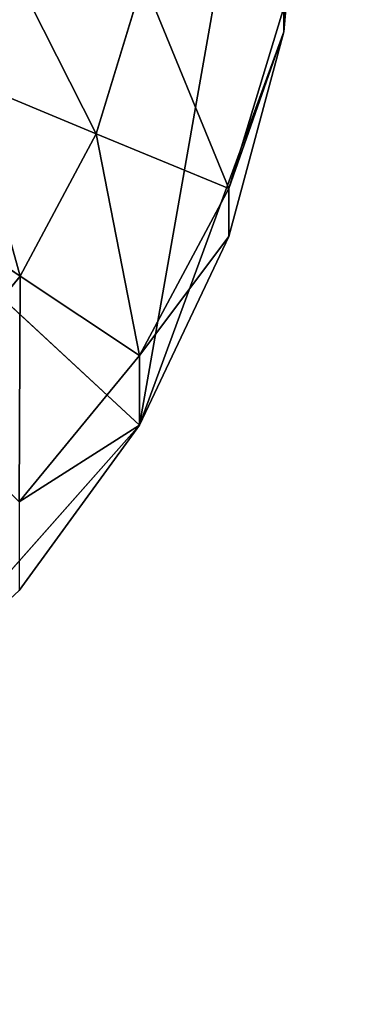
# Model space of a CAD drawing. Extents: x 0 to 35.8, y 0 to 26.7.
# Tile 109 of 227: x 4.047 to 4.522, y 19.423 to 20.821. Entities that reach past the tile are written whole.
import ezdxf

# ---------------------------------------------------------------- set-up
doc = ezdxf.new("R2010")
doc.units = 0
doc.header["$MEASUREMENT"] = 0
doc.layers.get('0').update_dxf_attribs({"color": 13, "linetype": 'CONTINUOUS'})
for name, color, linetype in [('HDS8645C_-_BODY', 252, 'CONTINUOUS'), ('HDS8645C_-_CERAMIC_TOP', 29, 'CONTINUOUS'), ('HEI8056C_-_LEGS', 252, 'CONTINUOUS')]:
    doc.layers.add(name, color=color, linetype=linetype)

# ---------------------------------------------------------------- blocks, each defined once
blk = doc.blocks.new('HIS8055U_TRADECAD_DXF')
at = {"layer": 'HEI8056C_-_LEGS', "color": 0}
for p, q in [((-13.68535, 6.8741, -14.64235), (-15.79455, 8.8301, -14.64235)), ((-13.68535, 6.8741, -14.64235), (-15.79455, 8.8301, -14.64235)), ((-13.48065, 7.4325, -14.64235), (-13.48065, 8.037, -14.64235)), ((-13.48065, 7.4325, -14.64235), (-13.48065, 8.037, -14.64235)), ((-13.45435, 7.7348, -14.64235), (-13.48065, 7.4325, -14.64235)), ((-13.45435, 7.7348, -14.64235), (-13.48065, 7.4325, -14.64235)), ((-13.67995, 7.5069, -15.04285), (-13.74645, 7.2879, -15.04285)), ((-13.67995, 7.5069, -17.22795), (-13.74645, 7.2879, -17.22795)), ((-13.67995, 7.5069, -15.04285), (-13.74645, 7.2879, -15.04285)), ((-13.67995, 7.5069, -17.22795), (-13.74645, 7.2879, -17.22795)), ((-13.48065, 7.4673, -14.92275), (-13.55865, 7.2101, -14.92275)), ((-13.55865, 7.2101, -14.78425), (-13.48065, 7.4673, -14.78425)), ((-13.48065, 7.4673, -14.92275), (-13.55865, 7.2101, -14.92275)), ((-13.55865, 7.2101, -14.78425), (-13.48065, 7.4673, -14.78425)), ((-13.48065, 7.4673, -14.78425), (-13.48065, 7.4325, -14.64235)), ((-13.48065, 7.4673, -14.78425), (-13.48065, 7.4325, -14.64235)), ((-13.68535, 6.8741, -14.64235), (-13.48065, 7.4325, -14.64235)), ((-13.68535, 6.8741, -14.64235), (-13.48065, 7.4325, -14.64235)), ((-13.48065, 7.4325, -14.64235), (-13.55865, 7.1419, -14.64235)), ((-13.48065, 7.4325, -14.64235), (-13.55865, 7.2101, -14.78425)), ((-13.48065, 7.4325, -14.64235), (-13.55865, 7.1419, -14.64235)), ((-13.48065, 7.4325, -14.64235), (-13.55865, 7.2101, -14.78425)), ((-13.74645, 7.2879, -17.22795), (-13.93205, 7.3648, -17.22795)), ((-13.74645, 7.2879, -17.22795), (-13.93205, 7.3648, -17.22795)), ((-13.74645, 7.2879, -15.04285), (-13.85435, 7.086, -15.04285)), ((-13.74645, 7.2879, -17.22795), (-13.85435, 7.086, -17.22795)), ((-13.74645, 7.2879, -15.04285), (-13.85435, 7.086, -15.04285)), ((-13.74645, 7.2879, -17.22795), (-13.85435, 7.086, -17.22795)), ((-13.74645, 7.2879, -15.04285), (-13.55865, 7.2101, -14.92275)), ((-13.74645, 7.2879, -17.22795), (-13.74645, 7.2879, -15.04285)), ((-13.74645, 7.2879, -15.04285), (-13.55865, 7.2101, -14.92275)), ((-13.74645, 7.2879, -17.22795), (-13.74645, 7.2879, -15.04285)), ((-13.55865, 7.2101, -14.92275), (-13.68535, 6.9731, -14.92275)), ((-13.68535, 6.9731, -14.78425), (-13.55865, 7.2101, -14.78425)), ((-13.55865, 7.2101, -14.92275), (-13.68535, 6.9731, -14.92275)), ((-13.68535, 6.9731, -14.78425), (-13.55865, 7.2101, -14.78425)), ((-13.55865, 7.2101, -14.92275), (-13.55865, 7.2101, -14.78425)), ((-13.55865, 7.2101, -14.92275), (-13.55865, 7.2101, -14.78425)), ((-13.55865, 7.2101, -14.78425), (-13.55865, 7.1419, -14.64235)), ((-13.55865, 7.2101, -14.78425), (-13.55865, 7.1419, -14.64235)), ((-13.85435, 7.086, -17.22795), (-14.02145, 7.1977, -17.22795)), ((-13.85435, 7.086, -17.22795), (-14.02145, 7.1977, -17.22795)), ((-13.55865, 7.1419, -14.64235), (-13.68535, 6.8741, -14.64235)), ((-13.55865, 7.1419, -14.64235), (-13.68535, 6.9731, -14.78425)), ((-13.55865, 7.1419, -14.64235), (-13.68535, 6.8741, -14.64235)), ((-13.55865, 7.1419, -14.64235), (-13.68535, 6.9731, -14.78425)), ((-13.85435, 7.086, -15.04285), (-13.99955, 6.9091, -15.04285)), ((-13.85435, 7.086, -17.22795), (-13.99955, 6.9091, -17.22795)), ((-13.85435, 7.086, -15.04285), (-13.99955, 6.9091, -15.04285)), ((-13.85435, 7.086, -17.22795), (-13.99955, 6.9091, -17.22795)), ((-13.85435, 7.086, -15.04285), (-13.68535, 6.9731, -14.92275)), ((-13.85435, 7.086, -17.22795), (-13.85435, 7.086, -15.04285)), ((-13.85435, 7.086, -15.04285), (-13.68535, 6.9731, -14.92275)), ((-13.85435, 7.086, -17.22795), (-13.85435, 7.086, -15.04285)), ((-13.68535, 6.9731, -14.92275), (-13.85585, 6.7654, -14.92275)), ((-13.85585, 6.7654, -14.78425), (-13.68535, 6.9731, -14.78425)), ((-13.68535, 6.9731, -14.92275), (-13.85585, 6.7654, -14.92275)), ((-13.85585, 6.7654, -14.78425), (-13.68535, 6.9731, -14.78425)), ((-13.68535, 6.9731, -14.92275), (-13.68535, 6.9731, -14.78425)), ((-13.68535, 6.9731, -14.92275), (-13.68535, 6.9731, -14.78425)), ((-13.68535, 6.9731, -14.78425), (-13.68535, 6.8741, -14.64235)), ((-13.68535, 6.9731, -14.78425), (-13.68535, 6.8741, -14.64235)), ((-14.06365, 6.4467, -14.64235), (-13.68535, 6.8741, -14.64235)), ((-14.06365, 6.4467, -14.64235), (-13.68535, 6.8741, -14.64235)), ((-13.68535, 6.8741, -14.64235), (-13.85585, 6.6394, -14.64235)), ((-13.68535, 6.8741, -14.64235), (-13.85585, 6.7654, -14.78425)), ((-13.68535, 6.8741, -14.64235), (-13.85585, 6.6394, -14.64235)), ((-13.68535, 6.8741, -14.64235), (-13.85585, 6.7654, -14.78425))]:
    blk.add_line(p, q, dxfattribs=at)
at = {"color": 0}
mesh = blk.add_polyface(dxfattribs=at)
corners = [(17.28565, -9.6021, -14.33995), (-17.22295, 9.6713, -14.33995), (-17.22295, -9.6021, -14.33995), (17.28565, 9.6713, -14.33995)]
mesh.append_faces([[corners[k] for k in face] for face in [(0, 1, 2), (1, 0, 3)]], dxfattribs={"vtx0": -1, "color": 0})
at = {"layer": 'HDS8645C_-_BODY', "color": 0}
mesh = blk.add_polyface(dxfattribs=at)
corners = [(16.64532, -9.23304, -14.65245), (-16.56002, 9.37696, -14.65245), (-16.56002, -9.23304, -14.65245), (16.64532, 9.37696, -14.65245)]
mesh.append_faces([[corners[k] for k in face] for face in [(0, 1, 2), (1, 0, 3)]], dxfattribs={"vtx0": -1, "color": 0})
at = {"layer": 'HDS8645C_-_CERAMIC_TOP', "color": 0}
mesh = blk.add_polyface(dxfattribs=at)
corners = [(17.83165, 10.6876, 17.27015), (-17.76255, -12.6526, 17.27015), (-17.76255, 10.6876, 17.27015), (17.83165, -12.6526, 17.27015)]
mesh.append_faces([[corners[k] for k in face] for face in [(0, 1, 2), (1, 0, 3)]], dxfattribs={"vtx0": -1, "color": 0})
at = {"layer": 'HEI8056C_-_LEGS', "color": 0}
mesh = blk.add_polyface(dxfattribs=at)
corners = [(-13.48065, 8.037, -14.64235), (-13.68535, 6.8741, -14.64235), (-15.79455, 8.8301, -14.64235), (-13.48065, 7.4325, -14.64235)]
mesh.append_faces([[corners[k] for k in face] for face in [(0, 1, 2), (1, 0, 3)]], dxfattribs={"vtx0": -1, "color": 0})
mesh = blk.add_polyface(dxfattribs=at)
corners = [(-13.68535, 6.8741, -14.64235), (-14.06365, 6.4467, -14.64235), (-15.79455, 8.8301, -14.64235)]
mesh.append_faces([[corners[k] for k in face] for face in [(0, 1, 2)]], dxfattribs={"color": 0})
mesh = blk.add_polyface(dxfattribs=at)
corners = [(-13.45435, 7.7348, -14.64235), (-13.48065, 7.4325, -14.64235), (-13.48065, 8.037, -14.64235)]
mesh.append_faces([[corners[k] for k in face] for face in [(0, 1, 2)]], dxfattribs={"color": 0})
mesh = blk.add_polyface(dxfattribs=at)
corners = [(-13.45435, 7.7348, -14.64235), (-13.48065, 7.4673, -14.78425), (-13.48065, 7.4325, -14.64235)]
mesh.append_faces([[corners[k] for k in face] for face in [(0, 1, 2)]], dxfattribs={"color": 0})
mesh = blk.add_polyface(dxfattribs=at)
corners = [(-13.74645, 7.2879, -17.22795), (-13.87705, 7.5462, -17.22795), (-13.93205, 7.3648, -17.22795), (-13.67995, 7.5069, -17.22795)]
mesh.append_faces([[corners[k] for k in face] for face in [(0, 1, 2), (1, 0, 3)]], dxfattribs={"vtx0": -1, "color": 0})
mesh = blk.add_polyface(dxfattribs=at)
corners = [(-13.55865, 7.2101, -14.92275), (-13.67995, 7.5069, -15.04285), (-13.74645, 7.2879, -15.04285), (-13.48065, 7.4673, -14.92275)]
mesh.append_faces([[corners[k] for k in face] for face in [(0, 1, 2), (1, 0, 3)]], dxfattribs={"vtx0": -1, "color": 0})
mesh = blk.add_polyface(dxfattribs=at)
corners = [(-13.67995, 7.5069, -15.04285), (-13.74645, 7.2879, -17.22795), (-13.74645, 7.2879, -15.04285), (-13.67995, 7.5069, -17.22795)]
mesh.append_faces([[corners[k] for k in face] for face in [(0, 1, 2), (1, 0, 3)]], dxfattribs={"vtx0": -1, "color": 0})
mesh = blk.add_polyface(dxfattribs=at)
corners = [(-13.48065, 7.4673, -14.78425), (-13.55865, 7.2101, -14.92275), (-13.55865, 7.2101, -14.78425), (-13.48065, 7.4673, -14.92275)]
mesh.append_faces([[corners[k] for k in face] for face in [(0, 1, 2), (1, 0, 3)]], dxfattribs={"vtx0": -1, "color": 0})
mesh = blk.add_polyface(dxfattribs=at)
corners = [(-13.48065, 7.4673, -14.78425), (-13.55865, 7.2101, -14.78425), (-13.48065, 7.4325, -14.64235)]
mesh.append_faces([[corners[k] for k in face] for face in [(0, 1, 2)]], dxfattribs={"color": 0})
mesh = blk.add_polyface(dxfattribs=at)
corners = [(-13.48065, 7.4325, -14.64235), (-13.55865, 7.1419, -14.64235), (-13.68535, 6.8741, -14.64235)]
mesh.append_faces([[corners[k] for k in face] for face in [(0, 1, 2)]], dxfattribs={"color": 0})
mesh = blk.add_polyface(dxfattribs=at)
corners = [(-13.48065, 7.4325, -14.64235), (-13.55865, 7.2101, -14.78425), (-13.55865, 7.1419, -14.64235)]
mesh.append_faces([[corners[k] for k in face] for face in [(0, 1, 2)]], dxfattribs={"color": 0})
mesh = blk.add_polyface(dxfattribs=at)
corners = [(-13.85435, 7.086, -17.22795), (-13.93205, 7.3648, -17.22795), (-14.02145, 7.1977, -17.22795), (-13.74645, 7.2879, -17.22795)]
mesh.append_faces([[corners[k] for k in face] for face in [(0, 1, 2), (1, 0, 3)]], dxfattribs={"vtx0": -1, "color": 0})
mesh = blk.add_polyface(dxfattribs=at)
corners = [(-13.68535, 6.9731, -14.92275), (-13.74645, 7.2879, -15.04285), (-13.85435, 7.086, -15.04285), (-13.55865, 7.2101, -14.92275)]
mesh.append_faces([[corners[k] for k in face] for face in [(0, 1, 2), (1, 0, 3)]], dxfattribs={"vtx0": -1, "color": 0})
mesh = blk.add_polyface(dxfattribs=at)
corners = [(-13.74645, 7.2879, -15.04285), (-13.85435, 7.086, -17.22795), (-13.85435, 7.086, -15.04285), (-13.74645, 7.2879, -17.22795)]
mesh.append_faces([[corners[k] for k in face] for face in [(0, 1, 2), (1, 0, 3)]], dxfattribs={"vtx0": -1, "color": 0})
mesh = blk.add_polyface(dxfattribs=at)
corners = [(-13.55865, 7.2101, -14.78425), (-13.68535, 6.9731, -14.92275), (-13.68535, 6.9731, -14.78425), (-13.55865, 7.2101, -14.92275)]
mesh.append_faces([[corners[k] for k in face] for face in [(0, 1, 2), (1, 0, 3)]], dxfattribs={"vtx0": -1, "color": 0})
mesh = blk.add_polyface(dxfattribs=at)
corners = [(-13.55865, 7.2101, -14.78425), (-13.68535, 6.9731, -14.78425), (-13.55865, 7.1419, -14.64235)]
mesh.append_faces([[corners[k] for k in face] for face in [(0, 1, 2)]], dxfattribs={"color": 0})
mesh = blk.add_polyface(dxfattribs=at)
corners = [(-13.99955, 6.9091, -17.22795), (-14.02145, 7.1977, -17.22795), (-14.14165, 7.0512, -17.22795), (-13.85435, 7.086, -17.22795)]
mesh.append_faces([[corners[k] for k in face] for face in [(0, 1, 2), (1, 0, 3)]], dxfattribs={"vtx0": -1, "color": 0})
mesh = blk.add_polyface(dxfattribs=at)
corners = [(-13.55865, 7.1419, -14.64235), (-13.68535, 6.9731, -14.78425), (-13.68535, 6.8741, -14.64235)]
mesh.append_faces([[corners[k] for k in face] for face in [(0, 1, 2)]], dxfattribs={"color": 0})
mesh = blk.add_polyface(dxfattribs=at)
corners = [(-13.85585, 6.7654, -14.92275), (-13.85435, 7.086, -15.04285), (-13.99955, 6.9091, -15.04285), (-13.68535, 6.9731, -14.92275)]
mesh.append_faces([[corners[k] for k in face] for face in [(0, 1, 2), (1, 0, 3)]], dxfattribs={"vtx0": -1, "color": 0})
mesh = blk.add_polyface(dxfattribs=at)
corners = [(-13.85435, 7.086, -15.04285), (-13.99955, 6.9091, -17.22795), (-13.99955, 6.9091, -15.04285), (-13.85435, 7.086, -17.22795)]
mesh.append_faces([[corners[k] for k in face] for face in [(0, 1, 2), (1, 0, 3)]], dxfattribs={"vtx0": -1, "color": 0})
mesh = blk.add_polyface(dxfattribs=at)
corners = [(-13.68535, 6.9731, -14.78425), (-13.85585, 6.7654, -14.92275), (-13.85585, 6.7654, -14.78425), (-13.68535, 6.9731, -14.92275)]
mesh.append_faces([[corners[k] for k in face] for face in [(0, 1, 2), (1, 0, 3)]], dxfattribs={"vtx0": -1, "color": 0})
mesh = blk.add_polyface(dxfattribs=at)
corners = [(-13.68535, 6.9731, -14.78425), (-13.85585, 6.7654, -14.78425), (-13.68535, 6.8741, -14.64235)]
mesh.append_faces([[corners[k] for k in face] for face in [(0, 1, 2)]], dxfattribs={"color": 0})
mesh = blk.add_polyface(dxfattribs=at)
corners = [(-13.68535, 6.8741, -14.64235), (-13.85585, 6.6394, -14.64235), (-14.06365, 6.4467, -14.64235)]
mesh.append_faces([[corners[k] for k in face] for face in [(0, 1, 2)]], dxfattribs={"color": 0})
mesh = blk.add_polyface(dxfattribs=at)
corners = [(-13.68535, 6.8741, -14.64235), (-13.85585, 6.7654, -14.78425), (-13.85585, 6.6394, -14.64235)]
mesh.append_faces([[corners[k] for k in face] for face in [(0, 1, 2)]], dxfattribs={"color": 0})
blk = doc.blocks.new('HIS8655C_TRADECAD_DXF')
at = {"color": 0}
blk.add_blockref('HIS8055U_TRADECAD_DXF', (0, 0), dxfattribs=at)
blk = doc.blocks.new('HIS8655C_TRADECAD_DXF0')
at = {"color": 0}
blk.add_blockref('HIS8655C_TRADECAD_DXF', (0, 0), dxfattribs=at)
blk = doc.blocks.new('HIS8655C_TRADECAD_DXF1')
at = {"color": 0}
blk.add_blockref('HIS8655C_TRADECAD_DXF0', (17.90215, 13.3707, 17.53955), dxfattribs=at)

msp = doc.modelspace()

# ---------------------------------------------------------------- block references
at = {"color": 0}
msp.add_blockref('HIS8655C_TRADECAD_DXF1', (0, 0), dxfattribs=at)

doc.saveas('drawing.dxf')
